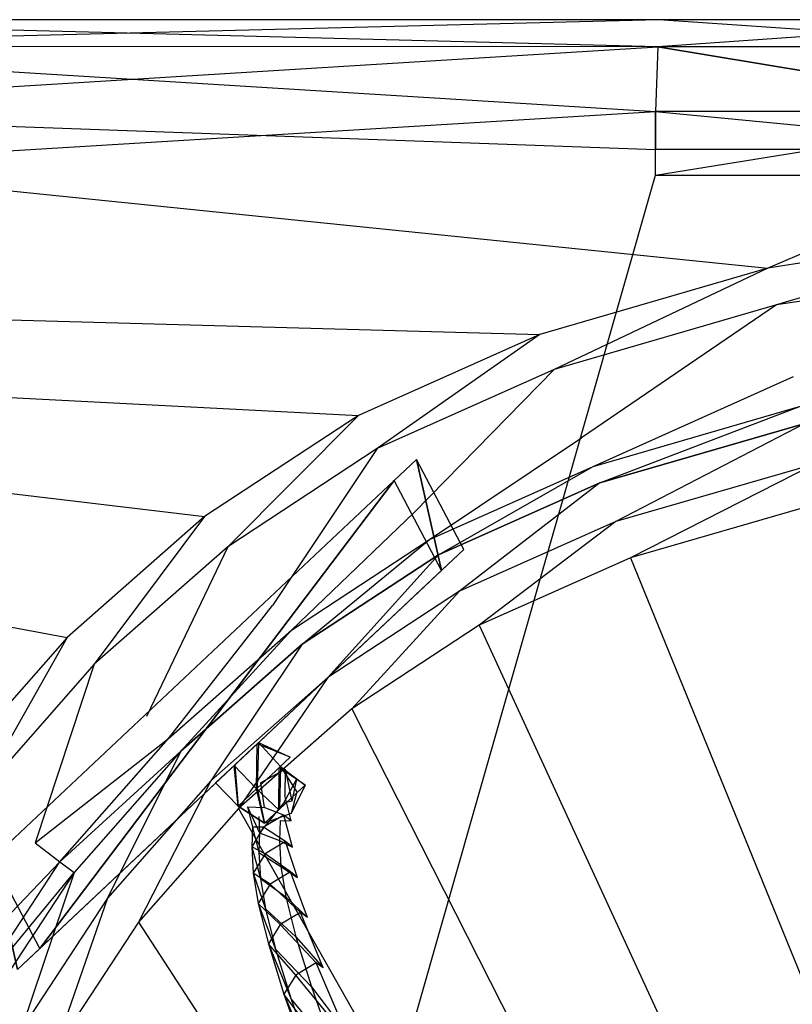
# Model space of a CAD drawing. Extents: x 0 to 0.795, y -0.5 to 0.
# Tile 17 of 20: x 0.424 to 0.475, y -0.064 to 0. Entities that reach past the tile are written whole.
import ezdxf

# ---------------------------------------------------------------- set-up
doc = ezdxf.new("R2010")
doc.units = 0
doc.layers.add('L0_ABLAUF_N_633100__0___REPLACE', color=7, linetype='CONTINUOUS')
doc.layers.add('L1_BECKEN_N_633100__0___REPLACE', color=7, linetype='CONTINUOUS')

msp = doc.modelspace()

# ---------------------------------------------------------------- linework, layer by layer
at = {"layer": 'L0_ABLAUF_N_633100__0___REPLACE', "color": 8}
for points, invisible_edges in [([(0.448912, -0.030062, 0.200987), (0.450369, -0.028691, 0.177987), (0.448912, -0.030062, 0.175987), (0.448912, -0.030062, 0.200987)], 13), ([(0.450369, -0.028691, 0.177987), (0.448912, -0.030062, 0.200987), (0.450369, -0.028691, 0.198987), (0.450369, -0.028691, 0.177987)], 14), ([(0.450369, -0.028691, 0.177987), (0.452002, -0.035935, 0.175987), (0.448912, -0.030062, 0.175987), (0.450369, -0.028691, 0.177987)], 13), ([(0.452002, -0.035935, 0.200987), (0.450369, -0.028691, 0.198987), (0.448912, -0.030062, 0.200987), (0.452002, -0.035935, 0.200987)], 13), ([(0.452002, -0.035935, 0.175987), (0.450369, -0.028691, 0.177987), (0.453459, -0.034565, 0.177987), (0.452002, -0.035935, 0.175987)], 14), ([(0.450369, -0.028691, 0.177987), (0.453459, -0.034565, 0.198987), (0.453459, -0.034565, 0.177987), (0.450369, -0.028691, 0.177987)], 13), ([(0.453459, -0.034565, 0.198987), (0.450369, -0.028691, 0.177987), (0.450369, -0.028691, 0.198987), (0.453459, -0.034565, 0.198987)], 14), ([(0.450369, -0.028691, 0.198987), (0.452002, -0.035935, 0.200987), (0.453459, -0.034565, 0.198987), (0.450369, -0.028691, 0.198987)], 14), ([(0.422693, -0.054731, 0.175987), (0.448912, -0.030062, 0.200987), (0.448912, -0.030062, 0.175987), (0.422693, -0.054731, 0.175987)], 13), ([(0.448912, -0.030062, 0.200987), (0.422693, -0.054731, 0.175987), (0.422693, -0.054731, 0.200987), (0.448912, -0.030062, 0.200987)], 14), ([(0.448912, -0.030062, 0.175987), (0.425783, -0.060604, 0.175987), (0.422693, -0.054731, 0.175987), (0.448912, -0.030062, 0.175987)], 13), ([(0.425783, -0.060604, 0.200987), (0.448912, -0.030062, 0.200987), (0.422693, -0.054731, 0.200987), (0.425783, -0.060604, 0.200987)], 13), ([(0.425783, -0.060604, 0.175987), (0.448912, -0.030062, 0.175987), (0.452002, -0.035935, 0.175987), (0.425783, -0.060604, 0.175987)], 14), ([(0.448912, -0.030062, 0.200987), (0.425783, -0.060604, 0.200987), (0.452002, -0.035935, 0.200987), (0.448912, -0.030062, 0.200987)], 14), ([(0.453459, -0.034565, 0.177987), (0.449497, -0.038292, 0.178957), (0.452002, -0.035935, 0.175987), (0.453459, -0.034565, 0.177987)], 13), ([(0.449497, -0.038292, 0.178957), (0.453459, -0.034565, 0.177987), (0.450676, -0.037182, 0.179737), (0.449497, -0.038292, 0.178957)], 14), ([(0.453459, -0.034565, 0.198987), (0.449497, -0.038292, 0.198017), (0.450676, -0.037182, 0.197237), (0.453459, -0.034565, 0.198987)], 13), ([(0.449497, -0.038292, 0.198017), (0.453459, -0.034565, 0.198987), (0.452002, -0.035935, 0.200987), (0.449497, -0.038292, 0.198017)], 14), ([(0.453459, -0.034565, 0.198987), (0.450676, -0.037182, 0.179737), (0.453459, -0.034565, 0.177987), (0.453459, -0.034565, 0.198987)], 13), ([(0.450676, -0.037182, 0.179737), (0.453459, -0.034565, 0.198987), (0.450676, -0.037182, 0.197237), (0.450676, -0.037182, 0.179737)], 14), ([(0.442425, -0.044946, 0.178957), (0.425783, -0.060604, 0.175987), (0.452002, -0.035935, 0.175987), (0.442425, -0.044946, 0.178957)], 13), ([(0.43536, -0.051593, 0.198017), (0.452002, -0.035935, 0.200987), (0.425783, -0.060604, 0.200987), (0.43536, -0.051593, 0.198017)], 14), ([(0.452002, -0.035935, 0.200987), (0.43536, -0.051593, 0.198017), (0.442425, -0.044946, 0.198017), (0.452002, -0.035935, 0.200987)], 13), ([(0.442425, -0.044946, 0.178957), (0.452002, -0.035935, 0.175987), (0.449497, -0.038292, 0.178957), (0.442425, -0.044946, 0.178957)], 14), ([(0.452002, -0.035935, 0.200987), (0.442425, -0.044946, 0.198017), (0.449497, -0.038292, 0.198017), (0.452002, -0.035935, 0.200987)], 14), ([(0.448324, -0.039396, 0.179737), (0.442425, -0.044946, 0.178957), (0.449497, -0.038292, 0.178957), (0.448324, -0.039396, 0.179737)], 13), ([(0.443605, -0.043836, 0.197237), (0.449497, -0.038292, 0.198017), (0.442425, -0.044946, 0.198017), (0.443605, -0.043836, 0.197237)], 14), ([(0.449497, -0.038292, 0.198017), (0.443605, -0.043836, 0.197237), (0.448324, -0.039396, 0.197237), (0.449497, -0.038292, 0.198017)], 13), ([(0.442425, -0.044946, 0.178957), (0.448324, -0.039396, 0.179737), (0.443605, -0.043836, 0.179737), (0.442425, -0.044946, 0.178957)], 14), ([(0.448324, -0.039396, 0.197237), (0.443605, -0.043836, 0.179737), (0.448324, -0.039396, 0.179737), (0.448324, -0.039396, 0.197237)], 13), ([(0.443605, -0.043836, 0.179737), (0.448324, -0.039396, 0.197237), (0.443605, -0.043836, 0.197237), (0.443605, -0.043836, 0.179737)], 14), ([(0.425783, -0.060604, 0.175987), (0.442425, -0.044946, 0.178957), (0.43536, -0.051593, 0.178957), (0.425783, -0.060604, 0.175987)], 14), ([(0.436533, -0.05049, 0.197237), (0.442425, -0.044946, 0.198017), (0.43536, -0.051593, 0.198017), (0.436533, -0.05049, 0.197237)], 14), ([(0.441252, -0.04605, 0.179737), (0.43536, -0.051593, 0.178957), (0.442425, -0.044946, 0.178957), (0.441252, -0.04605, 0.179737)], 13), ([(0.442425, -0.044946, 0.198017), (0.436533, -0.05049, 0.197237), (0.441252, -0.04605, 0.197237), (0.442425, -0.044946, 0.198017)], 13), ([(0.43536, -0.051593, 0.178957), (0.441252, -0.04605, 0.179737), (0.436533, -0.05049, 0.179737), (0.43536, -0.051593, 0.178957)], 14), ([(0.441252, -0.04605, 0.197237), (0.436533, -0.05049, 0.179737), (0.441252, -0.04605, 0.179737), (0.441252, -0.04605, 0.197237)], 13), ([(0.436533, -0.05049, 0.179737), (0.441252, -0.04605, 0.197237), (0.436533, -0.05049, 0.197237), (0.436533, -0.05049, 0.179737)], 14), ([(0.442133, -0.048124, 0.188487), (0.439978, -0.047249, 0.186477), (0.440713, -0.046557, 0.188487), (0.442133, -0.048124, 0.188487)], 14), ([(0.440065, -0.047166, 0.190397), (0.442133, -0.048124, 0.188487), (0.440713, -0.046557, 0.188487), (0.440065, -0.047166, 0.190397)], 14), ([(0.439978, -0.047249, 0.186477), (0.439934, -0.050194, 0.186097), (0.438477, -0.04866, 0.186057), (0.439978, -0.047249, 0.186477)], 13), ([(0.439985, -0.050146, 0.190897), (0.440065, -0.047166, 0.190397), (0.438528, -0.048612, 0.190937), (0.439985, -0.050146, 0.190897)], 13), ([(0.439934, -0.050194, 0.186097), (0.439978, -0.047249, 0.186477), (0.441412, -0.048803, 0.186517), (0.439934, -0.050194, 0.186097)], 14), ([(0.439978, -0.047249, 0.186477), (0.442133, -0.048124, 0.188487), (0.441412, -0.048803, 0.186517), (0.439978, -0.047249, 0.186477)], 13), ([(0.440065, -0.047166, 0.190397), (0.439985, -0.050146, 0.190897), (0.441493, -0.048727, 0.190367), (0.440065, -0.047166, 0.190397)], 14), ([(0.442133, -0.048124, 0.188487), (0.440065, -0.047166, 0.190397), (0.441493, -0.048727, 0.190367), (0.442133, -0.048124, 0.188487)], 13), ([(0.443101, -0.049941, 0.188487), (0.441412, -0.048803, 0.186517), (0.442133, -0.048124, 0.188487), (0.443101, -0.049941, 0.188487)], 14), ([(0.441493, -0.048727, 0.190367), (0.443101, -0.049941, 0.188487), (0.442133, -0.048124, 0.188487), (0.441493, -0.048727, 0.190367)], 14), ([(0.438747, -0.051311, 0.189607), (0.438528, -0.048612, 0.190937), (0.437268, -0.049798, 0.189617), (0.438747, -0.051311, 0.189607)], 13), ([(0.438477, -0.04866, 0.186057), (0.438747, -0.051311, 0.187367), (0.437268, -0.049798, 0.187347), (0.438477, -0.04866, 0.186057)], 13), ([(0.438747, -0.051311, 0.187367), (0.438477, -0.04866, 0.186057), (0.439934, -0.050194, 0.186097), (0.438747, -0.051311, 0.187367)], 14), ([(0.438528, -0.048612, 0.190937), (0.438747, -0.051311, 0.189607), (0.439985, -0.050146, 0.190897), (0.438528, -0.048612, 0.190937)], 14), ([(0.441412, -0.048803, 0.186517), (0.441382, -0.051558, 0.186617), (0.439934, -0.050194, 0.186097), (0.441412, -0.048803, 0.186517)], 13), ([(0.441426, -0.051517, 0.190367), (0.441493, -0.048727, 0.190367), (0.439985, -0.050146, 0.190897), (0.441426, -0.051517, 0.190367)], 13), ([(0.441382, -0.051558, 0.186617), (0.441412, -0.048803, 0.186517), (0.44254, -0.050468, 0.186947), (0.441382, -0.051558, 0.186617)], 14), ([(0.441412, -0.048803, 0.186517), (0.443101, -0.049941, 0.188487), (0.44254, -0.050468, 0.186947), (0.441412, -0.048803, 0.186517)], 13), ([(0.441493, -0.048727, 0.190367), (0.441426, -0.051517, 0.190367), (0.442599, -0.050414, 0.189957), (0.441493, -0.048727, 0.190367)], 14), ([(0.443101, -0.049941, 0.188487), (0.441493, -0.048727, 0.190367), (0.442599, -0.050414, 0.189957), (0.443101, -0.049941, 0.188487)], 13), ([(0.440199, -0.049789, 0.188417), (0.441801, -0.048909, 0.188387), (0.440435, -0.05141, 0.169594), (0.440199, -0.049789, 0.188417)], 14), ([(0.441801, -0.048909, 0.188387), (0.441776, -0.050618, 0.169581), (0.440435, -0.05141, 0.169594), (0.441801, -0.048909, 0.188387)], 14), ([(0.441801, -0.048909, 0.188387), (0.442245, -0.050983, 0.169671), (0.441776, -0.050618, 0.169581), (0.441801, -0.048909, 0.188387)], 14), ([(0.442555, -0.04955, 0.188457), (0.442245, -0.050983, 0.169671), (0.441801, -0.048909, 0.188387), (0.442555, -0.04955, 0.188457)], 14), ([(0.438747, -0.051311, 0.189607), (0.437268, -0.049798, 0.187347), (0.438747, -0.051311, 0.187367), (0.438747, -0.051311, 0.189607)], 13), ([(0.437268, -0.049798, 0.187347), (0.438747, -0.051311, 0.189607), (0.437268, -0.049798, 0.189617), (0.437268, -0.049798, 0.187347)], 14), ([(0.440199, -0.049789, 0.188417), (0.440435, -0.05141, 0.169594), (0.439342, -0.051359, 0.188517), (0.440199, -0.049789, 0.188417)], 14), ([(0.442555, -0.04955, 0.188457), (0.441698, -0.05112, 0.188557), (0.442245, -0.050983, 0.169671), (0.442555, -0.04955, 0.188457)], 14), ([(0.443101, -0.049941, 0.188487), (0.442204, -0.05179, 0.188487), (0.44254, -0.050468, 0.186947), (0.443101, -0.049941, 0.188487)], 14), ([(0.443101, -0.049941, 0.188487), (0.442599, -0.050414, 0.189957), (0.442204, -0.05179, 0.188487), (0.443101, -0.049941, 0.188487)], 14), ([(0.440457, -0.052428, 0.189357), (0.439985, -0.050146, 0.190897), (0.438747, -0.051311, 0.189607), (0.440457, -0.052428, 0.189357)], 13), ([(0.439934, -0.050194, 0.186097), (0.440457, -0.052428, 0.187617), (0.438747, -0.051311, 0.187367), (0.439934, -0.050194, 0.186097)], 13), ([(0.440457, -0.052428, 0.187617), (0.439934, -0.050194, 0.186097), (0.441382, -0.051558, 0.186617), (0.440457, -0.052428, 0.187617)], 14), ([(0.439985, -0.050146, 0.190897), (0.440457, -0.052428, 0.189357), (0.441426, -0.051517, 0.190367), (0.439985, -0.050146, 0.190897)], 14), ([(0.441728, -0.051909, 0.152203), (0.440435, -0.05141, 0.169594), (0.441776, -0.050618, 0.169581), (0.441728, -0.051909, 0.152203)], 14), ([(0.44254, -0.050468, 0.186947), (0.442204, -0.05179, 0.188487), (0.441382, -0.051558, 0.186617), (0.44254, -0.050468, 0.186947)], 14), ([(0.442599, -0.050414, 0.189957), (0.441426, -0.051517, 0.190367), (0.442204, -0.05179, 0.188487), (0.442599, -0.050414, 0.189957)], 14), ([(0.441776, -0.050618, 0.169581), (0.442195, -0.052274, 0.152341), (0.441728, -0.051909, 0.152203), (0.441776, -0.050618, 0.169581)], 13), ([(0.442195, -0.052274, 0.152341), (0.441776, -0.050618, 0.169581), (0.442245, -0.050983, 0.169671), (0.442195, -0.052274, 0.152341)], 14), ([(0.440457, -0.052428, 0.187617), (0.438747, -0.051311, 0.189607), (0.438747, -0.051311, 0.187367), (0.440457, -0.052428, 0.187617)], 13), ([(0.438747, -0.051311, 0.189607), (0.440457, -0.052428, 0.187617), (0.440457, -0.052428, 0.189357), (0.438747, -0.051311, 0.189607)], 14), ([(0.440136, -0.053052, 0.169782), (0.439342, -0.051359, 0.188517), (0.439675, -0.05268, 0.169692), (0.440136, -0.053052, 0.169782)], 13), ([(0.439342, -0.051359, 0.188517), (0.440136, -0.053052, 0.169782), (0.440095, -0.052, 0.188587), (0.439342, -0.051359, 0.188517)], 14), ([(0.439342, -0.051359, 0.188517), (0.440435, -0.05141, 0.169594), (0.439675, -0.05268, 0.169692), (0.439342, -0.051359, 0.188517)], 14), ([(0.440095, -0.052, 0.188587), (0.440136, -0.053052, 0.169782), (0.441698, -0.05112, 0.188557), (0.440095, -0.052, 0.188587)], 14), ([(0.441698, -0.05112, 0.188557), (0.440136, -0.053052, 0.169782), (0.441478, -0.052259, 0.16978), (0.441698, -0.05112, 0.188557)], 14), ([(0.441478, -0.052259, 0.16978), (0.442195, -0.052274, 0.152341), (0.442245, -0.050983, 0.169671), (0.441478, -0.052259, 0.16978)], 14), ([(0.442245, -0.050983, 0.169671), (0.441698, -0.05112, 0.188557), (0.441478, -0.052259, 0.16978), (0.442245, -0.050983, 0.169671)], 14), ([(0.425783, -0.060604, 0.200987), (0.428288, -0.058247, 0.198017), (0.43536, -0.051593, 0.198017), (0.425783, -0.060604, 0.200987)], 14), ([(0.428288, -0.058247, 0.178957), (0.425783, -0.060604, 0.175987), (0.43536, -0.051593, 0.178957), (0.428288, -0.058247, 0.178957)], 14), ([(0.43418, -0.052703, 0.179737), (0.428288, -0.058247, 0.178957), (0.43536, -0.051593, 0.178957), (0.43418, -0.052703, 0.179737)], 13), ([(0.429461, -0.057144, 0.197237), (0.43536, -0.051593, 0.198017), (0.428288, -0.058247, 0.198017), (0.429461, -0.057144, 0.197237)], 14), ([(0.43536, -0.051593, 0.198017), (0.429461, -0.057144, 0.197237), (0.43418, -0.052703, 0.197237), (0.43536, -0.051593, 0.198017)], 13), ([(0.440394, -0.052695, 0.152196), (0.439675, -0.05268, 0.169692), (0.440435, -0.05141, 0.169594), (0.440394, -0.052695, 0.152196)], 14), ([(0.440435, -0.05141, 0.169594), (0.441728, -0.051909, 0.152203), (0.440394, -0.052695, 0.152196), (0.440435, -0.05141, 0.169594)], 13), ([(0.441824, -0.05363, 0.132579), (0.440394, -0.052695, 0.152196), (0.441728, -0.051909, 0.152203), (0.441824, -0.05363, 0.132579)], 14), ([(0.441426, -0.051517, 0.190367), (0.440457, -0.052428, 0.189357), (0.442204, -0.05179, 0.188487), (0.441426, -0.051517, 0.190367)], 14), ([(0.442204, -0.05179, 0.188487), (0.440457, -0.052428, 0.187617), (0.441382, -0.051558, 0.186617), (0.442204, -0.05179, 0.188487)], 14), ([(0.440457, -0.052428, 0.189357), (0.440457, -0.052428, 0.187617), (0.442204, -0.05179, 0.188487), (0.440457, -0.052428, 0.189357)], 14), ([(0.441728, -0.051909, 0.152203), (0.442288, -0.053993, 0.132769), (0.441824, -0.05363, 0.132579), (0.441728, -0.051909, 0.152203)], 13), ([(0.442288, -0.053993, 0.132769), (0.441728, -0.051909, 0.152203), (0.442195, -0.052274, 0.152341), (0.442288, -0.053993, 0.132769)], 14), ([(0.440093, -0.054334, 0.15246), (0.439675, -0.05268, 0.169692), (0.439626, -0.053971, 0.152332), (0.440093, -0.054334, 0.15246)], 13), ([(0.439675, -0.05268, 0.169692), (0.440394, -0.052695, 0.152196), (0.439626, -0.053971, 0.152332), (0.439675, -0.05268, 0.169692)], 13), ([(0.439675, -0.05268, 0.169692), (0.440093, -0.054334, 0.15246), (0.440136, -0.053052, 0.169782), (0.439675, -0.05268, 0.169692)], 14), ([(0.440136, -0.053052, 0.169782), (0.441427, -0.053548, 0.152468), (0.441478, -0.052259, 0.16978), (0.440136, -0.053052, 0.169782)], 14), ([(0.442195, -0.052274, 0.152341), (0.441478, -0.052259, 0.16978), (0.441427, -0.053548, 0.152468), (0.442195, -0.052274, 0.152341)], 13), ([(0.441427, -0.053548, 0.152468), (0.442288, -0.053993, 0.132769), (0.442195, -0.052274, 0.152341), (0.441427, -0.053548, 0.152468)], 14), ([(0.428288, -0.058247, 0.178957), (0.43418, -0.052703, 0.179737), (0.429461, -0.057144, 0.179737), (0.428288, -0.058247, 0.178957)], 14), ([(0.43418, -0.052703, 0.197237), (0.429461, -0.057144, 0.179737), (0.43418, -0.052703, 0.179737), (0.43418, -0.052703, 0.197237)], 13), ([(0.429461, -0.057144, 0.179737), (0.43418, -0.052703, 0.197237), (0.429461, -0.057144, 0.197237), (0.429461, -0.057144, 0.179737)], 14), ([(0.44049, -0.054417, 0.132542), (0.439626, -0.053971, 0.152332), (0.440394, -0.052695, 0.152196), (0.44049, -0.054417, 0.132542)], 14), ([(0.441427, -0.053548, 0.152468), (0.440136, -0.053052, 0.169782), (0.440093, -0.054334, 0.15246), (0.441427, -0.053548, 0.152468)], 13), ([(0.440394, -0.052695, 0.152196), (0.441824, -0.05363, 0.132579), (0.44049, -0.054417, 0.132542), (0.440394, -0.052695, 0.152196)], 13), ([(0.440093, -0.054334, 0.15246), (0.441525, -0.055258, 0.132941), (0.441427, -0.053548, 0.152468), (0.440093, -0.054334, 0.15246)], 14), ([(0.442149, -0.055609, 0.114607), (0.44049, -0.054417, 0.132542), (0.441824, -0.05363, 0.132579), (0.442149, -0.055609, 0.114607)], 14), ([(0.442288, -0.053993, 0.132769), (0.441427, -0.053548, 0.152468), (0.441525, -0.055258, 0.132941), (0.442288, -0.053993, 0.132769)], 13), ([(0.441824, -0.05363, 0.132579), (0.442615, -0.055962, 0.114856), (0.442149, -0.055609, 0.114607), (0.441824, -0.05363, 0.132579)], 13), ([(0.442615, -0.055962, 0.114856), (0.441824, -0.05363, 0.132579), (0.442288, -0.053993, 0.132769), (0.442615, -0.055962, 0.114856)], 14), ([(0.440193, -0.056045, 0.132905), (0.439626, -0.053971, 0.152332), (0.439721, -0.055692, 0.132714), (0.440193, -0.056045, 0.132905)], 13), ([(0.439626, -0.053971, 0.152332), (0.440193, -0.056045, 0.132905), (0.440093, -0.054334, 0.15246), (0.439626, -0.053971, 0.152332)], 14), ([(0.439626, -0.053971, 0.152332), (0.44049, -0.054417, 0.132542), (0.439721, -0.055692, 0.132714), (0.439626, -0.053971, 0.152332)], 13), ([(0.440816, -0.056397, 0.114542), (0.439721, -0.055692, 0.132714), (0.44049, -0.054417, 0.132542), (0.440816, -0.056397, 0.114542)], 14), ([(0.441525, -0.055258, 0.132941), (0.440093, -0.054334, 0.15246), (0.440193, -0.056045, 0.132905), (0.441525, -0.055258, 0.132941)], 13), ([(0.44049, -0.054417, 0.132542), (0.442149, -0.055609, 0.114607), (0.440816, -0.056397, 0.114542), (0.44049, -0.054417, 0.132542)], 13), ([(0.441525, -0.055258, 0.132941), (0.442615, -0.055962, 0.114856), (0.442288, -0.053993, 0.132769), (0.441525, -0.055258, 0.132941)], 14), ([(0.422693, -0.054731, 0.200987), (0.424326, -0.061975, 0.198987), (0.425783, -0.060604, 0.200987), (0.422693, -0.054731, 0.200987)], 14), ([(0.424326, -0.061975, 0.177987), (0.422693, -0.054731, 0.175987), (0.425783, -0.060604, 0.175987), (0.424326, -0.061975, 0.177987)], 14), ([(0.440512, -0.058019, 0.115007), (0.439721, -0.055692, 0.132714), (0.440044, -0.05767, 0.114758), (0.440512, -0.058019, 0.115007)], 13), ([(0.439721, -0.055692, 0.132714), (0.440512, -0.058019, 0.115007), (0.440193, -0.056045, 0.132905), (0.439721, -0.055692, 0.132714)], 14), ([(0.439721, -0.055692, 0.132714), (0.440816, -0.056397, 0.114542), (0.440044, -0.05767, 0.114758), (0.439721, -0.055692, 0.132714)], 13), ([(0.440193, -0.056045, 0.132905), (0.441849, -0.057223, 0.115072), (0.441525, -0.055258, 0.132941), (0.440193, -0.056045, 0.132905)], 14), ([(0.442806, -0.058247, 0.095728), (0.440816, -0.056397, 0.114542), (0.442149, -0.055609, 0.114607), (0.442806, -0.058247, 0.095728)], 14), ([(0.442615, -0.055962, 0.114856), (0.441525, -0.055258, 0.132941), (0.441849, -0.057223, 0.115072), (0.442615, -0.055962, 0.114856)], 13), ([(0.442149, -0.055609, 0.114607), (0.443272, -0.058587, 0.096072), (0.442806, -0.058247, 0.095728), (0.442149, -0.055609, 0.114607)], 13), ([(0.443272, -0.058587, 0.096072), (0.442149, -0.055609, 0.114607), (0.442615, -0.055962, 0.114856), (0.443272, -0.058587, 0.096072)], 14), ([(0.44147, -0.059046, 0.095635), (0.440044, -0.05767, 0.114758), (0.440816, -0.056397, 0.114542), (0.44147, -0.059046, 0.095635)], 14), ([(0.441849, -0.057223, 0.115072), (0.440193, -0.056045, 0.132905), (0.440512, -0.058019, 0.115007), (0.441849, -0.057223, 0.115072)], 13), ([(0.440816, -0.056397, 0.114542), (0.442806, -0.058247, 0.095728), (0.44147, -0.059046, 0.095635), (0.440816, -0.056397, 0.114542)], 13), ([(0.441849, -0.057223, 0.115072), (0.443272, -0.058587, 0.096072), (0.442615, -0.055962, 0.114856), (0.441849, -0.057223, 0.115072)], 14), ([(0.441168, -0.060641, 0.096256), (0.440044, -0.05767, 0.114758), (0.440707, -0.060302, 0.095912), (0.441168, -0.060641, 0.096256)], 13), ([(0.440044, -0.05767, 0.114758), (0.441168, -0.060641, 0.096256), (0.440512, -0.058019, 0.115007), (0.440044, -0.05767, 0.114758)], 14), ([(0.440044, -0.05767, 0.114758), (0.44147, -0.059046, 0.095635), (0.440707, -0.060302, 0.095912), (0.440044, -0.05767, 0.114758)], 13), ([(0.440512, -0.058019, 0.115007), (0.4425, -0.059842, 0.096349), (0.441849, -0.057223, 0.115072), (0.440512, -0.058019, 0.115007)], 14), ([(0.443272, -0.058587, 0.096072), (0.441849, -0.057223, 0.115072), (0.4425, -0.059842, 0.096349), (0.443272, -0.058587, 0.096072)], 13), ([(0.428288, -0.058247, 0.198017), (0.424326, -0.061975, 0.198987), (0.427109, -0.059357, 0.197237), (0.428288, -0.058247, 0.198017)], 13), ([(0.424326, -0.061975, 0.198987), (0.428288, -0.058247, 0.198017), (0.425783, -0.060604, 0.200987), (0.424326, -0.061975, 0.198987)], 14), ([(0.427109, -0.059357, 0.179737), (0.425783, -0.060604, 0.175987), (0.428288, -0.058247, 0.178957), (0.427109, -0.059357, 0.179737)], 14), ([(0.4425, -0.059842, 0.096349), (0.440512, -0.058019, 0.115007), (0.441168, -0.060641, 0.096256), (0.4425, -0.059842, 0.096349)], 13), ([(0.443831, -0.06154, 0.077774), (0.44147, -0.059046, 0.095635), (0.442806, -0.058247, 0.095728), (0.443831, -0.06154, 0.077774)], 14), ([(0.442806, -0.058247, 0.095728), (0.444291, -0.06186, 0.078237), (0.443831, -0.06154, 0.077774), (0.442806, -0.058247, 0.095728)], 13), ([(0.444291, -0.06186, 0.078237), (0.442806, -0.058247, 0.095728), (0.443272, -0.058587, 0.096072), (0.444291, -0.06186, 0.078237)], 14), ([(0.442501, -0.062345, 0.077643), (0.440707, -0.060302, 0.095912), (0.44147, -0.059046, 0.095635), (0.442501, -0.062345, 0.077643)], 14), ([(0.44147, -0.059046, 0.095635), (0.443831, -0.06154, 0.077774), (0.442501, -0.062345, 0.077643), (0.44147, -0.059046, 0.095635)], 13), ([(0.4425, -0.059842, 0.096349), (0.444291, -0.06186, 0.078237), (0.443272, -0.058587, 0.096072), (0.4425, -0.059842, 0.096349)], 14), ([(0.424326, -0.061975, 0.198987), (0.424326, -0.061975, 0.177987), (0.427109, -0.059357, 0.197237), (0.424326, -0.061975, 0.198987)], 14), ([(0.427109, -0.059357, 0.179737), (0.424326, -0.061975, 0.177987), (0.425783, -0.060604, 0.175987), (0.427109, -0.059357, 0.179737)], 13), ([(0.424326, -0.061975, 0.177987), (0.427109, -0.059357, 0.179737), (0.427109, -0.059357, 0.197237), (0.424326, -0.061975, 0.177987)], 14), ([(0.44219, -0.063902, 0.07846), (0.440707, -0.060302, 0.095912), (0.441728, -0.063591, 0.078007), (0.44219, -0.063902, 0.07846)], 13), ([(0.440707, -0.060302, 0.095912), (0.44219, -0.063902, 0.07846), (0.441168, -0.060641, 0.096256), (0.440707, -0.060302, 0.095912)], 14), ([(0.440707, -0.060302, 0.095912), (0.442501, -0.062345, 0.077643), (0.441728, -0.063591, 0.078007), (0.440707, -0.060302, 0.095912)], 13), ([(0.441168, -0.060641, 0.096256), (0.443515, -0.063097, 0.078602), (0.4425, -0.059842, 0.096349), (0.441168, -0.060641, 0.096256)], 14), ([(0.444291, -0.06186, 0.078237), (0.4425, -0.059842, 0.096349), (0.443515, -0.063097, 0.078602), (0.444291, -0.06186, 0.078237)], 13), ([(0.443515, -0.063097, 0.078602), (0.441168, -0.060641, 0.096256), (0.44219, -0.063902, 0.07846), (0.443515, -0.063097, 0.078602)], 13), ([(0.445329, -0.065787, 0.060769), (0.442501, -0.062345, 0.077643), (0.443831, -0.06154, 0.077774), (0.445329, -0.065787, 0.060769)], 14), ([(0.443831, -0.06154, 0.077774), (0.445779, -0.06607, 0.06139), (0.445329, -0.065787, 0.060769), (0.443831, -0.06154, 0.077774)], 13), ([(0.445779, -0.06607, 0.06139), (0.443831, -0.06154, 0.077774), (0.444291, -0.06186, 0.078237), (0.445779, -0.06607, 0.06139)], 14), ([(0.443515, -0.063097, 0.078602), (0.445779, -0.06607, 0.06139), (0.444291, -0.06186, 0.078237), (0.443515, -0.063097, 0.078602)], 14), ([(0.444004, -0.066611, 0.060572), (0.441728, -0.063591, 0.078007), (0.442501, -0.062345, 0.077643), (0.444004, -0.066611, 0.060572)], 14), ([(0.442501, -0.062345, 0.077643), (0.445329, -0.065787, 0.060769), (0.444004, -0.066611, 0.060572), (0.442501, -0.062345, 0.077643)], 13), ([(0.443672, -0.068102, 0.061675), (0.441728, -0.063591, 0.078007), (0.443219, -0.067834, 0.061054), (0.443672, -0.068102, 0.061675)], 13), ([(0.441728, -0.063591, 0.078007), (0.443672, -0.068102, 0.061675), (0.44219, -0.063902, 0.07846), (0.441728, -0.063591, 0.078007)], 14), ([(0.441728, -0.063591, 0.078007), (0.444004, -0.066611, 0.060572), (0.443219, -0.067834, 0.061054), (0.441728, -0.063591, 0.078007)], 13), ([(0.44219, -0.063902, 0.07846), (0.444988, -0.067279, 0.061875), (0.443515, -0.063097, 0.078602), (0.44219, -0.063902, 0.07846)], 14), ([(0.445779, -0.06607, 0.06139), (0.443515, -0.063097, 0.078602), (0.444988, -0.067279, 0.061875), (0.445779, -0.06607, 0.06139)], 13), ([(0.444988, -0.067279, 0.061875), (0.44219, -0.063902, 0.07846), (0.443672, -0.068102, 0.061675), (0.444988, -0.067279, 0.061875)], 13)]:
    msp.add_3dface(points, dxfattribs=dict(at, invisible_edges=invisible_edges))
at = {"layer": 'L1_BECKEN_N_633100__0___REPLACE', "color": 8}
for points, invisible_edges in [([(0.3975, 0, 0.210188), (0.466193, 0, 0.012512), (0.3975, 0, 0.012512), (0.3975, 0, 0.210188)], 13), ([(0.466193, 0, 0.012512), (0.3975, 0, 0.210188), (0.466193, 0, 0.210188), (0.466193, 0, 0.012512)], 14), ([(0.3975, 0, 0.214004), (0.466193, 0, 0.210188), (0.3975, 0, 0.210188), (0.3975, 0, 0.214004)], 13), ([(0.466193, 0, 0.210188), (0.3975, 0, 0.214004), (0.466193, 0, 0.214004), (0.466193, 0, 0.210188)], 14), ([(0.3975, -0.001756, 0.218244), (0.466193, 0, 0.214004), (0.3975, 0, 0.214004), (0.3975, -0.001756, 0.218244)], 13), ([(0.466193, 0, 0.214004), (0.3975, -0.001756, 0.218244), (0.466129, -0.001765, 0.218244), (0.466193, 0, 0.214004)], 14), ([(0.3975, 0, 0.005996), (0.466129, -0.001765, 0.001756), (0.3975, -0.001756, 0.001756), (0.3975, 0, 0.005996)], 13), ([(0.466129, -0.001765, 0.001756), (0.3975, 0, 0.005996), (0.466193, 0, 0.005996), (0.466129, -0.001765, 0.001756)], 14), ([(0.3975, 0, 0.012512), (0.466193, 0, 0.005996), (0.3975, 0, 0.005996), (0.3975, 0, 0.012512)], 13), ([(0.466193, 0, 0.005996), (0.3975, 0, 0.012512), (0.466193, 0, 0.012512), (0.466193, 0, 0.005996)], 14), ([(0.466129, -0.001765, 0.218244), (0.491864, 0, 0.214004), (0.466193, 0, 0.214004), (0.466129, -0.001765, 0.218244)], 13), ([(0.491864, 0, 0.214004), (0.466129, -0.001765, 0.218244), (0.491775, -0.001768, 0.218244), (0.491864, 0, 0.214004)], 14), ([(0.466193, 0, 0.005996), (0.491775, -0.001768, 0.001756), (0.466129, -0.001765, 0.001756), (0.466193, 0, 0.005996)], 13), ([(0.466193, 0, 0.210188), (0.491864, 0, 0.012512), (0.466193, 0, 0.012512), (0.466193, 0, 0.210188)], 13), ([(0.491864, 0, 0.012512), (0.466193, 0, 0.210188), (0.491864, 0, 0.210188), (0.491864, 0, 0.012512)], 14), ([(0.466193, 0, 0.214004), (0.491864, 0, 0.210188), (0.466193, 0, 0.210188), (0.466193, 0, 0.214004)], 13), ([(0.491864, 0, 0.210188), (0.466193, 0, 0.214004), (0.491864, 0, 0.214004), (0.491864, 0, 0.210188)], 14), ([(0.491775, -0.001768, 0.001756), (0.466193, 0, 0.005996), (0.491864, 0, 0.005996), (0.491775, -0.001768, 0.001756)], 14), ([(0.466193, 0, 0.012512), (0.491864, 0, 0.005996), (0.466193, 0, 0.005996), (0.466193, 0, 0.012512)], 13), ([(0.491864, 0, 0.005996), (0.466193, 0, 0.012512), (0.491864, 0, 0.012512), (0.491864, 0, 0.005996)], 14), ([(0.465978, -0.005996, 0.22), (0.3975, -0.001756, 0.218244), (0.3975, -0.005996, 0.22), (0.465978, -0.005996, 0.22)], 13), ([(0.3975, -0.001756, 0.218244), (0.465978, -0.005996, 0.22), (0.466129, -0.001765, 0.218244), (0.3975, -0.001756, 0.218244)], 14), ([(0.466129, -0.001765, 0.001756), (0.3975, -0.005996), (0.3975, -0.001756, 0.001756), (0.466129, -0.001765, 0.001756)], 13), ([(0.3975, -0.005996), (0.466129, -0.001765, 0.001756), (0.465978, -0.005996), (0.3975, -0.005996)], 14), ([(0.491568, -0.005996, 0.22), (0.466129, -0.001765, 0.218244), (0.465978, -0.005996, 0.22), (0.491568, -0.005996, 0.22)], 13), ([(0.466129, -0.001765, 0.001756), (0.491568, -0.005996), (0.465978, -0.005996), (0.466129, -0.001765, 0.001756)], 13), ([(0.466129, -0.001765, 0.218244), (0.491568, -0.005996, 0.22), (0.491775, -0.001768, 0.218244), (0.466129, -0.001765, 0.218244)], 14), ([(0.491568, -0.005996), (0.466129, -0.001765, 0.001756), (0.491775, -0.001768, 0.001756), (0.491568, -0.005996)], 14), ([(0.465978, -0.005996), (0.3975, -0.010155), (0.3975, -0.005996), (0.465978, -0.005996)], 13), ([(0.3975, -0.010155), (0.465978, -0.005996), (0.465978, -0.010155), (0.3975, -0.010155)], 14), ([(0.465978, -0.008462, 0.22), (0.3975, -0.005996, 0.22), (0.3975, -0.008462, 0.22), (0.465978, -0.008462, 0.22)], 13), ([(0.3975, -0.005996, 0.22), (0.465978, -0.008462, 0.22), (0.465978, -0.005996, 0.22), (0.3975, -0.005996, 0.22)], 14), ([(0.491568, -0.005996), (0.465978, -0.010155), (0.465978, -0.005996), (0.491568, -0.005996)], 13), ([(0.465978, -0.010155), (0.491568, -0.005996), (0.491568, -0.010155), (0.465978, -0.010155)], 14), ([(0.491568, -0.008462, 0.22), (0.465978, -0.005996, 0.22), (0.465978, -0.008462, 0.22), (0.491568, -0.008462, 0.22)], 13), ([(0.465978, -0.005996, 0.22), (0.491568, -0.008462, 0.22), (0.491568, -0.005996, 0.22), (0.465978, -0.005996, 0.22)], 14), ([(0.473311, -0.016214, 0.22), (0.3975, -0.008462, 0.22), (0.3975, -0.018874, 0.22), (0.473311, -0.016214, 0.22)], 13), ([(0.3975, -0.008462, 0.22), (0.473311, -0.016214, 0.22), (0.465978, -0.008462, 0.22), (0.3975, -0.008462, 0.22)], 14), ([(0.473311, -0.016214, 0.22), (0.491568, -0.008462, 0.22), (0.465978, -0.008462, 0.22), (0.473311, -0.016214, 0.22)], 13), ([(0.491568, -0.008462, 0.22), (0.473311, -0.016214, 0.22), (0.491181, -0.013446, 0.22), (0.491568, -0.008462, 0.22)], 14), ([(0.465978, -0.010155), (0.3975, -0.25), (0.3975, -0.010155), (0.465978, -0.010155)], 13), ([(0.3975, -0.25), (0.465978, -0.010155), (0.784845, -0.25), (0.3975, -0.25)], 10), ([(0.784845, -0.25), (0.465978, -0.010155), (0.491568, -0.010155), (0.784845, -0.25)], 13), ([(0.473879, -0.018609, 0.22), (0.491181, -0.013446, 0.22), (0.473311, -0.016214, 0.22), (0.473879, -0.018609, 0.22)], 13), ([(0.491181, -0.013446, 0.22), (0.473879, -0.018609, 0.22), (0.491343, -0.015912, 0.22), (0.491181, -0.013446, 0.22)], 14), ([(0.474984, -0.023272, 0.218004), (0.491343, -0.015912, 0.22), (0.473879, -0.018609, 0.22), (0.474984, -0.023272, 0.218004)], 13), ([(0.3975, -0.018874, 0.22), (0.458424, -0.020541, 0.22), (0.473311, -0.016214, 0.22), (0.3975, -0.018874, 0.22)], 14), ([(0.459352, -0.022827, 0.22), (0.473311, -0.016214, 0.22), (0.458424, -0.020541, 0.22), (0.459352, -0.022827, 0.22)], 13), ([(0.473311, -0.016214, 0.22), (0.459352, -0.022827, 0.22), (0.473879, -0.018609, 0.22), (0.473311, -0.016214, 0.22)], 14), ([(0.461155, -0.027273, 0.218004), (0.473879, -0.018609, 0.22), (0.459352, -0.022827, 0.22), (0.461155, -0.027273, 0.218004)], 13), ([(0.473879, -0.018609, 0.22), (0.461155, -0.027273, 0.218004), (0.474984, -0.023272, 0.218004), (0.473879, -0.018609, 0.22)], 14), ([(0.458424, -0.020541, 0.22), (0.3975, -0.018874, 0.22), (0.3975, -0.023302, 0.22), (0.458424, -0.020541, 0.22)], 13), ([(0.3975, -0.023302, 0.22), (0.446582, -0.025833, 0.22), (0.458424, -0.020541, 0.22), (0.3975, -0.023302, 0.22)], 14), ([(0.447818, -0.02798, 0.22), (0.458424, -0.020541, 0.22), (0.446582, -0.025833, 0.22), (0.447818, -0.02798, 0.22)], 13), ([(0.458424, -0.020541, 0.22), (0.447818, -0.02798, 0.22), (0.459352, -0.022827, 0.22), (0.458424, -0.020541, 0.22)], 14), ([(0.450221, -0.032152, 0.218004), (0.459352, -0.022827, 0.22), (0.447818, -0.02798, 0.22), (0.450221, -0.032152, 0.218004)], 13), ([(0.459352, -0.022827, 0.22), (0.450221, -0.032152, 0.218004), (0.461155, -0.027273, 0.218004), (0.459352, -0.022827, 0.22)], 14), ([(0.446582, -0.025833, 0.22), (0.3975, -0.023302, 0.22), (0.3975, -0.027731, 0.22), (0.446582, -0.025833, 0.22)], 13), ([(0.461915, -0.029144, 0.213186), (0.474984, -0.023272, 0.218004), (0.461155, -0.027273, 0.218004), (0.461915, -0.029144, 0.213186)], 14), ([(0.474984, -0.023272, 0.218004), (0.461915, -0.029144, 0.213186), (0.475449, -0.025227, 0.213186), (0.474984, -0.023272, 0.218004)], 13), ([(0.475449, -0.025227, 0.032844), (0.461915, -0.029144, 0.023891), (0.475449, -0.025227, 0.023891), (0.475449, -0.025227, 0.032844)], 13), ([(0.461915, -0.029144, 0.023891), (0.475449, -0.025227, 0.032844), (0.461915, -0.029144, 0.032844), (0.461915, -0.029144, 0.023891)], 14), ([(0.475449, -0.025227, 0.20807), (0.461915, -0.029144, 0.032844), (0.475449, -0.025227, 0.032844), (0.475449, -0.025227, 0.20807)], 13), ([(0.461915, -0.029144, 0.032844), (0.475449, -0.025227, 0.20807), (0.461915, -0.029144, 0.20807), (0.461915, -0.029144, 0.032844)], 14), ([(0.475449, -0.025227, 0.213186), (0.461915, -0.029144, 0.20807), (0.475449, -0.025227, 0.20807), (0.475449, -0.025227, 0.213186)], 13), ([(0.461915, -0.029144, 0.20807), (0.475449, -0.025227, 0.213186), (0.461915, -0.029144, 0.213186), (0.461915, -0.029144, 0.20807)], 14), ([(0.462349, -0.030212, 0.02114), (0.475449, -0.025227, 0.023891), (0.461915, -0.029144, 0.023891), (0.462349, -0.030212, 0.02114)], 14), ([(0.475449, -0.025227, 0.023891), (0.462349, -0.030212, 0.02114), (0.475715, -0.026344, 0.02114), (0.475449, -0.025227, 0.023891)], 13), ([(0.3975, -0.027731, 0.22), (0.436544, -0.032422, 0.22), (0.446582, -0.025833, 0.22), (0.3975, -0.027731, 0.22)], 14), ([(0.438052, -0.03439, 0.22), (0.446582, -0.025833, 0.22), (0.436544, -0.032422, 0.22), (0.438052, -0.03439, 0.22)], 13), ([(0.446582, -0.025833, 0.22), (0.438052, -0.03439, 0.22), (0.447818, -0.02798, 0.22), (0.446582, -0.025833, 0.22)], 14), ([(0.463378, -0.032751, 0.02), (0.475715, -0.026344, 0.02114), (0.462349, -0.030212, 0.02114), (0.463378, -0.032751, 0.02)], 13), ([(0.475715, -0.026344, 0.02114), (0.463378, -0.032751, 0.02), (0.476346, -0.029006, 0.02), (0.475715, -0.026344, 0.02114)], 14), ([(0.451233, -0.033911, 0.213186), (0.461155, -0.027273, 0.218004), (0.450221, -0.032152, 0.218004), (0.451233, -0.033911, 0.213186)], 14), ([(0.461155, -0.027273, 0.218004), (0.451233, -0.033911, 0.213186), (0.461915, -0.029144, 0.213186), (0.461155, -0.027273, 0.218004)], 13), ([(0.436544, -0.032422, 0.22), (0.3975, -0.027731, 0.22), (0.3975, -0.034776, 0.22), (0.436544, -0.032422, 0.22)], 13), ([(0.440983, -0.038214, 0.218004), (0.447818, -0.02798, 0.22), (0.438052, -0.03439, 0.22), (0.440983, -0.038214, 0.218004)], 13), ([(0.447818, -0.02798, 0.22), (0.440983, -0.038214, 0.218004), (0.450221, -0.032152, 0.218004), (0.447818, -0.02798, 0.22)], 14), ([(0.451812, -0.034915, 0.02114), (0.461915, -0.029144, 0.023891), (0.451233, -0.033911, 0.023891), (0.451812, -0.034915, 0.02114)], 14), ([(0.461915, -0.029144, 0.032844), (0.451233, -0.033911, 0.023891), (0.461915, -0.029144, 0.023891), (0.461915, -0.029144, 0.032844)], 13), ([(0.451233, -0.033911, 0.023891), (0.461915, -0.029144, 0.032844), (0.451233, -0.033911, 0.032844), (0.451233, -0.033911, 0.023891)], 14), ([(0.461915, -0.029144, 0.20807), (0.451233, -0.033911, 0.032844), (0.461915, -0.029144, 0.032844), (0.461915, -0.029144, 0.20807)], 13), ([(0.451233, -0.033911, 0.032844), (0.461915, -0.029144, 0.20807), (0.451233, -0.033911, 0.20807), (0.451233, -0.033911, 0.032844)], 14), ([(0.461915, -0.029144, 0.213186), (0.451233, -0.033911, 0.20807), (0.461915, -0.029144, 0.20807), (0.461915, -0.029144, 0.213186)], 13), ([(0.451233, -0.033911, 0.20807), (0.461915, -0.029144, 0.213186), (0.451233, -0.033911, 0.213186), (0.451233, -0.033911, 0.20807)], 14), ([(0.461915, -0.029144, 0.023891), (0.451812, -0.034915, 0.02114), (0.462349, -0.030212, 0.02114), (0.461915, -0.029144, 0.023891)], 13), ([(0.464335, -0.03511, 0.02), (0.476346, -0.029006, 0.02), (0.463378, -0.032751, 0.02), (0.464335, -0.03511, 0.02)], 13), ([(0.476346, -0.029006, 0.02), (0.464335, -0.03511, 0.02), (0.476932, -0.031478, 0.02), (0.476346, -0.029006, 0.02)], 14), ([(0.453183, -0.037298, 0.02), (0.462349, -0.030212, 0.02114), (0.451812, -0.034915, 0.02114), (0.453183, -0.037298, 0.02)], 13), ([(0.462349, -0.030212, 0.02114), (0.453183, -0.037298, 0.02), (0.463378, -0.032751, 0.02), (0.462349, -0.030212, 0.02114)], 14), ([(0.494838, -0.088308, 0.020002), (0.476932, -0.031478, 0.02), (0.464335, -0.03511, 0.02), (0.494838, -0.088308, 0.020002)], 13), ([(0.3975, -0.034776, 0.22), (0.427586, -0.040308, 0.22), (0.436544, -0.032422, 0.22), (0.3975, -0.034776, 0.22)], 14), ([(0.429339, -0.04206, 0.22), (0.436544, -0.032422, 0.22), (0.427586, -0.040308, 0.22), (0.429339, -0.04206, 0.22)], 13), ([(0.436544, -0.032422, 0.22), (0.429339, -0.04206, 0.22), (0.438052, -0.03439, 0.22), (0.436544, -0.032422, 0.22)], 14), ([(0.442218, -0.039826, 0.213186), (0.450221, -0.032152, 0.218004), (0.440983, -0.038214, 0.218004), (0.442218, -0.039826, 0.213186)], 14), ([(0.450221, -0.032152, 0.218004), (0.442218, -0.039826, 0.213186), (0.451233, -0.033911, 0.213186), (0.450221, -0.032152, 0.218004)], 13), ([(0.454459, -0.039513, 0.02), (0.463378, -0.032751, 0.02), (0.453183, -0.037298, 0.02), (0.454459, -0.039513, 0.02)], 13), ([(0.463378, -0.032751, 0.02), (0.454459, -0.039513, 0.02), (0.464335, -0.03511, 0.02), (0.463378, -0.032751, 0.02)], 14), ([(0.451233, -0.033911, 0.032844), (0.442218, -0.039826, 0.023891), (0.451233, -0.033911, 0.023891), (0.451233, -0.033911, 0.032844)], 13), ([(0.442218, -0.039826, 0.023891), (0.451233, -0.033911, 0.032844), (0.442218, -0.039826, 0.032844), (0.442218, -0.039826, 0.023891)], 14), ([(0.451233, -0.033911, 0.20807), (0.442218, -0.039826, 0.032844), (0.451233, -0.033911, 0.032844), (0.451233, -0.033911, 0.20807)], 13), ([(0.442218, -0.039826, 0.032844), (0.451233, -0.033911, 0.20807), (0.442218, -0.039826, 0.20807), (0.442218, -0.039826, 0.032844)], 14), ([(0.451233, -0.033911, 0.213186), (0.442218, -0.039826, 0.20807), (0.451233, -0.033911, 0.20807), (0.451233, -0.033911, 0.213186)], 13), ([(0.442218, -0.039826, 0.20807), (0.451233, -0.033911, 0.213186), (0.442218, -0.039826, 0.213186), (0.442218, -0.039826, 0.20807)], 14), ([(0.442923, -0.040746, 0.02114), (0.451233, -0.033911, 0.023891), (0.442218, -0.039826, 0.023891), (0.442923, -0.040746, 0.02114)], 14), ([(0.451233, -0.033911, 0.023891), (0.442923, -0.040746, 0.02114), (0.451812, -0.034915, 0.02114), (0.451233, -0.033911, 0.023891)], 13), ([(0.432745, -0.045466, 0.218004), (0.438052, -0.03439, 0.22), (0.429339, -0.04206, 0.22), (0.432745, -0.045466, 0.218004)], 13), ([(0.438052, -0.03439, 0.22), (0.432745, -0.045466, 0.218004), (0.440983, -0.038214, 0.218004), (0.438052, -0.03439, 0.22)], 14), ([(0.427586, -0.040308, 0.22), (0.3975, -0.034776, 0.22), (0.3975, -0.04182, 0.22), (0.427586, -0.040308, 0.22)], 13), ([(0.444597, -0.04293, 0.02), (0.451812, -0.034915, 0.02114), (0.442923, -0.040746, 0.02114), (0.444597, -0.04293, 0.02)], 13), ([(0.451812, -0.034915, 0.02114), (0.444597, -0.04293, 0.02), (0.453183, -0.037298, 0.02), (0.451812, -0.034915, 0.02114)], 14), ([(0.48704, -0.090791, 0.020005), (0.464335, -0.03511, 0.02), (0.454459, -0.039513, 0.02), (0.48704, -0.090791, 0.020005)], 13), ([(0.464335, -0.03511, 0.02), (0.48704, -0.090791, 0.020005), (0.494838, -0.088308, 0.020002), (0.464335, -0.03511, 0.02)], 14), ([(0.446153, -0.044961, 0.02), (0.453183, -0.037298, 0.02), (0.444597, -0.04293, 0.02), (0.446153, -0.044961, 0.02)], 13), ([(0.453183, -0.037298, 0.02), (0.446153, -0.044961, 0.02), (0.454459, -0.039513, 0.02), (0.453183, -0.037298, 0.02)], 14), ([(0.43418, -0.046901, 0.213186), (0.440983, -0.038214, 0.218004), (0.432745, -0.045466, 0.218004), (0.43418, -0.046901, 0.213186)], 14), ([(0.440983, -0.038214, 0.218004), (0.43418, -0.046901, 0.213186), (0.442218, -0.039826, 0.213186), (0.440983, -0.038214, 0.218004)], 13), ([(0.434999, -0.04772, 0.02114), (0.442218, -0.039826, 0.023891), (0.43418, -0.046901, 0.023891), (0.434999, -0.04772, 0.02114)], 14), ([(0.442218, -0.039826, 0.032844), (0.43418, -0.046901, 0.023891), (0.442218, -0.039826, 0.023891), (0.442218, -0.039826, 0.032844)], 13), ([(0.43418, -0.046901, 0.023891), (0.442218, -0.039826, 0.032844), (0.43418, -0.046901, 0.032844), (0.43418, -0.046901, 0.023891)], 14), ([(0.442218, -0.039826, 0.20807), (0.43418, -0.046901, 0.032844), (0.442218, -0.039826, 0.032844), (0.442218, -0.039826, 0.20807)], 13), ([(0.43418, -0.046901, 0.032844), (0.442218, -0.039826, 0.20807), (0.43418, -0.046901, 0.20807), (0.43418, -0.046901, 0.032844)], 14), ([(0.442218, -0.039826, 0.213186), (0.43418, -0.046901, 0.20807), (0.442218, -0.039826, 0.20807), (0.442218, -0.039826, 0.213186)], 13), ([(0.43418, -0.046901, 0.20807), (0.442218, -0.039826, 0.213186), (0.43418, -0.046901, 0.213186), (0.43418, -0.046901, 0.20807)], 14), ([(0.442218, -0.039826, 0.023891), (0.434999, -0.04772, 0.02114), (0.442923, -0.040746, 0.02114), (0.442218, -0.039826, 0.023891)], 13), ([(0.480201, -0.095287, 0.020008), (0.454459, -0.039513, 0.02), (0.446153, -0.044961, 0.02), (0.480201, -0.095287, 0.020008)], 13), ([(0.454459, -0.039513, 0.02), (0.480201, -0.095287, 0.020008), (0.48704, -0.090791, 0.020005), (0.454459, -0.039513, 0.02)], 14), ([(0.3975, -0.04182, 0.22), (0.419701, -0.049266, 0.22), (0.427586, -0.040308, 0.22), (0.3975, -0.04182, 0.22)], 14), ([(0.421669, -0.050773, 0.22), (0.427586, -0.040308, 0.22), (0.419701, -0.049266, 0.22), (0.421669, -0.050773, 0.22)], 13), ([(0.427586, -0.040308, 0.22), (0.421669, -0.050773, 0.22), (0.429339, -0.04206, 0.22), (0.427586, -0.040308, 0.22)], 14), ([(0.436944, -0.049665, 0.02), (0.442923, -0.040746, 0.02114), (0.434999, -0.04772, 0.02114), (0.436944, -0.049665, 0.02)], 13), ([(0.442923, -0.040746, 0.02114), (0.436944, -0.049665, 0.02), (0.444597, -0.04293, 0.02), (0.442923, -0.040746, 0.02114)], 14), ([(0.425493, -0.053705, 0.218004), (0.429339, -0.04206, 0.22), (0.421669, -0.050773, 0.22), (0.425493, -0.053705, 0.218004)], 13), ([(0.429339, -0.04206, 0.22), (0.425493, -0.053705, 0.218004), (0.432745, -0.045466, 0.218004), (0.429339, -0.04206, 0.22)], 14), ([(0.438752, -0.051473, 0.02), (0.444597, -0.04293, 0.02), (0.436944, -0.049665, 0.02), (0.438752, -0.051473, 0.02)], 13), ([(0.444597, -0.04293, 0.02), (0.438752, -0.051473, 0.02), (0.446153, -0.044961, 0.02), (0.444597, -0.04293, 0.02)], 14), ([(0.474829, -0.101461, 0.02001), (0.446153, -0.044961, 0.02), (0.438752, -0.051473, 0.02), (0.474829, -0.101461, 0.02001)], 13), ([(0.446153, -0.044961, 0.02), (0.474829, -0.101461, 0.02001), (0.480201, -0.095287, 0.020008), (0.446153, -0.044961, 0.02)], 14), ([(0.425493, -0.053705, 0.218004), (0.43418, -0.046901, 0.213186), (0.432745, -0.045466, 0.218004), (0.425493, -0.053705, 0.218004)], 14), ([(0.43418, -0.046901, 0.213186), (0.425493, -0.053705, 0.218004), (0.427105, -0.05494, 0.213186), (0.43418, -0.046901, 0.213186)], 13), ([(0.43418, -0.046901, 0.023891), (0.427105, -0.05494, 0.032844), (0.427105, -0.05494, 0.023891), (0.43418, -0.046901, 0.023891)], 13), ([(0.427105, -0.05494, 0.032844), (0.43418, -0.046901, 0.023891), (0.43418, -0.046901, 0.032844), (0.427105, -0.05494, 0.032844)], 14), ([(0.43418, -0.046901, 0.032844), (0.427105, -0.05494, 0.20807), (0.427105, -0.05494, 0.032844), (0.43418, -0.046901, 0.032844)], 13), ([(0.427105, -0.05494, 0.20807), (0.43418, -0.046901, 0.032844), (0.43418, -0.046901, 0.20807), (0.427105, -0.05494, 0.20807)], 14), ([(0.43418, -0.046901, 0.20807), (0.427105, -0.05494, 0.213186), (0.427105, -0.05494, 0.20807), (0.43418, -0.046901, 0.20807)], 13), ([(0.427105, -0.05494, 0.213186), (0.43418, -0.046901, 0.20807), (0.43418, -0.046901, 0.213186), (0.427105, -0.05494, 0.213186)], 14), ([(0.427105, -0.05494, 0.023891), (0.434999, -0.04772, 0.02114), (0.43418, -0.046901, 0.023891), (0.427105, -0.05494, 0.023891)], 14), ([(0.434999, -0.04772, 0.02114), (0.427105, -0.05494, 0.023891), (0.428025, -0.055645, 0.02114), (0.434999, -0.04772, 0.02114)], 13), ([(0.430209, -0.057318, 0.02), (0.434999, -0.04772, 0.02114), (0.428025, -0.055645, 0.02114), (0.430209, -0.057318, 0.02)], 13), ([(0.434999, -0.04772, 0.02114), (0.430209, -0.057318, 0.02), (0.436944, -0.049665, 0.02), (0.434999, -0.04772, 0.02114)], 14), ([(0.432239, -0.058874, 0.02), (0.436944, -0.049665, 0.02), (0.430209, -0.057318, 0.02), (0.432239, -0.058874, 0.02)], 13), ([(0.436944, -0.049665, 0.02), (0.432239, -0.058874, 0.02), (0.438752, -0.051473, 0.02), (0.436944, -0.049665, 0.02)], 14), ([(0.421669, -0.050773, 0.22), (0.419431, -0.062942, 0.218004), (0.425493, -0.053705, 0.218004), (0.421669, -0.050773, 0.22)], 14), ([(0.471322, -0.108855, 0.020012), (0.438752, -0.051473, 0.02), (0.432239, -0.058874, 0.02), (0.471322, -0.108855, 0.020012)], 13), ([(0.438752, -0.051473, 0.02), (0.471322, -0.108855, 0.020012), (0.474829, -0.101461, 0.02001), (0.438752, -0.051473, 0.02)], 14), ([(0.419431, -0.062942, 0.218004), (0.427105, -0.05494, 0.213186), (0.425493, -0.053705, 0.218004), (0.419431, -0.062942, 0.218004)], 14), ([(0.427105, -0.05494, 0.213186), (0.419431, -0.062942, 0.218004), (0.42119, -0.063955, 0.213186), (0.427105, -0.05494, 0.213186)], 13), ([(0.42119, -0.063955, 0.023891), (0.428025, -0.055645, 0.02114), (0.427105, -0.05494, 0.023891), (0.42119, -0.063955, 0.023891)], 14), ([(0.427105, -0.05494, 0.023891), (0.42119, -0.063955, 0.032844), (0.42119, -0.063955, 0.023891), (0.427105, -0.05494, 0.023891)], 13), ([(0.42119, -0.063955, 0.032844), (0.427105, -0.05494, 0.023891), (0.427105, -0.05494, 0.032844), (0.42119, -0.063955, 0.032844)], 14), ([(0.427105, -0.05494, 0.032844), (0.42119, -0.063955, 0.20807), (0.42119, -0.063955, 0.032844), (0.427105, -0.05494, 0.032844)], 13), ([(0.42119, -0.063955, 0.20807), (0.427105, -0.05494, 0.032844), (0.427105, -0.05494, 0.20807), (0.42119, -0.063955, 0.20807)], 14), ([(0.427105, -0.05494, 0.20807), (0.42119, -0.063955, 0.213186), (0.42119, -0.063955, 0.20807), (0.427105, -0.05494, 0.20807)], 13), ([(0.42119, -0.063955, 0.213186), (0.427105, -0.05494, 0.20807), (0.427105, -0.05494, 0.213186), (0.42119, -0.063955, 0.213186)], 14), ([(0.428025, -0.055645, 0.02114), (0.42119, -0.063955, 0.023891), (0.422194, -0.064533, 0.02114), (0.428025, -0.055645, 0.02114)], 13), ([(0.424577, -0.065905, 0.02), (0.428025, -0.055645, 0.02114), (0.422194, -0.064533, 0.02114), (0.424577, -0.065905, 0.02)], 13), ([(0.428025, -0.055645, 0.02114), (0.424577, -0.065905, 0.02), (0.430209, -0.057318, 0.02), (0.428025, -0.055645, 0.02114)], 14), ([(0.426792, -0.06718, 0.02), (0.430209, -0.057318, 0.02), (0.424577, -0.065905, 0.02), (0.426792, -0.06718, 0.02)], 13), ([(0.430209, -0.057318, 0.02), (0.426792, -0.06718, 0.02), (0.432239, -0.058874, 0.02), (0.430209, -0.057318, 0.02)], 14), ([(0.46994, -0.116922, 0.020013), (0.432239, -0.058874, 0.02), (0.426792, -0.06718, 0.02), (0.46994, -0.116922, 0.020013)], 13), ([(0.432239, -0.058874, 0.02), (0.46994, -0.116922, 0.020013), (0.471322, -0.108855, 0.020012), (0.432239, -0.058874, 0.02)], 14)]:
    msp.add_3dface(points, dxfattribs=dict(at, invisible_edges=invisible_edges))

doc.saveas('drawing.dxf')
